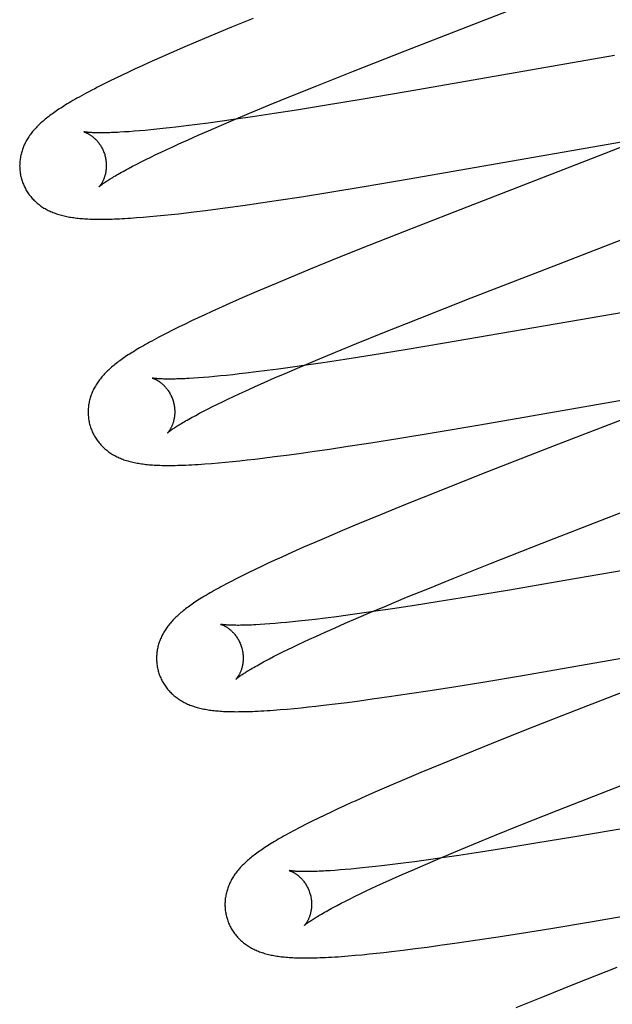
# Model space of a CAD drawing. Header units: inches. Extents: x 0 to 268, y 0 to 174.
# Tile 55 of 79: x 86.162 to 86.299, y 88.99 to 89.217. Entities that reach past the tile are written whole.
import ezdxf

# ---------------------------------------------------------------- set-up
doc = ezdxf.new("R2010")
doc.units = ezdxf.units.IN
doc.header["$LTSCALE"] = 14.749625
doc.header["$MEASUREMENT"] = 0
doc.linetypes.add('HIDDEN', pattern=[0.2, 0.1, -0.1])
doc.layers.add('DEFAULT_2', color=8, linetype='HIDDEN')

msp = doc.modelspace()

# ---------------------------------------------------------------- linework, layer by layer
at = {"layer": 'DEFAULT_2', "color": 8, "linetype": 'HIDDEN'}
for p, q in [((86.21608, 89.21747), (86.21108, 89.21542)), ((86.21108, 89.21542), (86.2072, 89.2138)), ((86.20343, 89.21222), (86.19979, 89.21066)), ((86.2072, 89.2138), (86.20343, 89.21222)), ((86.19979, 89.21066), (86.19715, 89.20951)), ((86.2392, 89.2053), (86.25118, 89.21001)), ((86.19458, 89.20838), (86.19209, 89.20727)), ((86.19715, 89.20951), (86.19458, 89.20838)), ((86.29944, 89.20887), (86.25409, 89.20097)), ((86.18735, 89.20509), (86.18584, 89.20438)), ((86.18889, 89.20581), (86.18735, 89.20509)), ((86.19047, 89.20653), (86.18889, 89.20581)), ((86.19209, 89.20727), (86.19047, 89.20653)), ((86.2308, 89.20195), (86.2392, 89.2053)), ((86.18295, 89.20298), (86.18156, 89.20229)), ((86.18437, 89.20367), (86.18295, 89.20298)), ((86.18584, 89.20438), (86.18437, 89.20367)), ((86.18156, 89.20229), (86.18019, 89.20159)), ((86.22474, 89.19951), (86.2308, 89.20195)), ((86.25409, 89.20097), (86.24143, 89.19882)), ((86.21988, 89.19752), (86.22474, 89.19951)), ((86.24143, 89.19882), (86.23254, 89.19735)), ((86.21522, 89.19558), (86.21988, 89.19752)), ((86.2261, 89.19632), (86.22091, 89.19551)), ((86.23254, 89.19735), (86.2261, 89.19632)), ((86.20838, 89.19368), (86.20571, 89.19332)), ((86.20821, 89.19261), (86.21164, 89.19408)), ((86.21208, 89.1942), (86.20838, 89.19368)), ((86.21164, 89.19408), (86.21522, 89.19558)), ((86.21592, 89.19476), (86.21208, 89.1942)), ((86.22091, 89.19551), (86.21592, 89.19476)), ((86.18864, 89.19143), (86.18748, 89.19134)), ((86.18985, 89.19153), (86.18864, 89.19143)), ((86.19113, 89.19164), (86.18985, 89.19153)), ((86.19245, 89.19176), (86.19113, 89.19164)), ((86.19383, 89.1919), (86.19245, 89.19176)), ((86.19526, 89.19205), (86.19383, 89.1919)), ((86.19674, 89.19221), (86.19526, 89.19205)), ((86.19827, 89.19239), (86.19674, 89.19221)), ((86.20065, 89.19267), (86.19827, 89.19239)), ((86.20313, 89.19298), (86.20065, 89.19267)), ((86.20571, 89.19332), (86.20313, 89.19298)), ((86.20336, 89.1905), (86.20574, 89.19154)), ((86.20574, 89.19154), (86.20821, 89.19261)), ((86.31054, 89.19148), (86.29705, 89.18622)), ((86.18748, 89.19134), (86.18637, 89.19127)), ((86.19891, 89.1885), (86.20108, 89.18949)), ((86.20108, 89.18949), (86.20336, 89.1905)), ((86.19488, 89.18663), (86.19617, 89.18724)), ((86.19617, 89.18724), (86.19752, 89.18787)), ((86.19752, 89.18787), (86.19891, 89.1885)), ((86.25212, 89.18044), (86.30106, 89.18896)), ((86.19023, 89.18437), (86.19131, 89.18491)), ((86.19131, 89.18491), (86.19245, 89.18547)), ((86.19245, 89.18547), (86.19364, 89.18604)), ((86.19364, 89.18604), (86.19488, 89.18663)), ((86.29705, 89.18622), (86.26259, 89.17287)), ((86.18733, 89.18287), (86.18824, 89.18335)), ((86.18824, 89.18335), (86.18921, 89.18385)), ((86.18921, 89.18385), (86.19023, 89.18437)), ((86.2417, 89.17869), (86.25212, 89.18044)), ((86.23381, 89.1774), (86.2417, 89.17869)), ((86.21776, 89.17491), (86.2219, 89.17553)), ((86.2219, 89.17553), (86.22723, 89.17635)), ((86.22723, 89.17635), (86.23381, 89.1774)), ((86.20511, 89.17317), (86.20791, 89.17353)), ((86.20791, 89.17353), (86.21079, 89.17392)), ((86.21079, 89.17392), (86.21373, 89.17433)), ((86.21373, 89.17433), (86.21776, 89.17491)), ((86.1892, 89.17151), (86.19069, 89.17162)), ((86.19069, 89.17162), (86.19225, 89.17175)), ((86.19225, 89.17175), (86.19387, 89.1719)), ((86.19387, 89.1719), (86.19552, 89.17206)), ((86.19552, 89.17206), (86.19718, 89.17224)), ((86.19718, 89.17224), (86.19888, 89.17242)), ((86.19888, 89.17242), (86.20062, 89.17262)), ((86.20062, 89.17262), (86.20239, 89.17283)), ((86.20239, 89.17283), (86.20511, 89.17317)), ((86.26259, 89.17287), (86.24925, 89.16764)), ((86.28653, 89.1608), (86.30961, 89.16974)), ((86.24925, 89.16764), (86.24061, 89.16421)), ((86.24061, 89.16421), (86.23432, 89.16167)), ((86.23432, 89.16167), (86.22923, 89.1596)), ((86.26639, 89.15299), (86.28653, 89.1608)), ((86.2243, 89.15756), (86.22049, 89.15596)), ((86.22923, 89.1596), (86.2243, 89.15756)), ((86.22049, 89.15596), (86.21679, 89.15439)), ((86.2141, 89.15323), (86.21149, 89.15208)), ((86.21679, 89.15439), (86.2141, 89.15323)), ((86.2544, 89.14827), (86.26639, 89.15299)), ((86.32385, 89.15355), (86.26023, 89.14253)), ((86.20896, 89.15096), (86.20651, 89.14986)), ((86.21149, 89.15208), (86.20896, 89.15096)), ((86.20338, 89.14841), (86.20186, 89.14769)), ((86.20493, 89.14913), (86.20338, 89.14841)), ((86.20651, 89.14986), (86.20493, 89.14913)), ((86.24601, 89.14493), (86.2544, 89.14827)), ((86.19889, 89.14626), (86.19749, 89.14557)), ((86.20036, 89.14698), (86.19889, 89.14626)), ((86.20186, 89.14769), (86.20036, 89.14698)), ((86.19616, 89.14489), (86.19491, 89.14425)), ((86.19749, 89.14557), (86.19616, 89.14489)), ((86.23996, 89.14248), (86.24601, 89.14493)), ((86.23511, 89.14049), (86.23996, 89.14248)), ((86.26023, 89.14253), (86.25119, 89.14103)), ((86.23046, 89.13856), (86.23511, 89.14049)), ((86.24356, 89.13979), (86.23727, 89.13881)), ((86.25119, 89.14103), (86.24356, 89.13979)), ((86.22462, 89.13695), (86.22192, 89.13659)), ((86.22348, 89.1356), (86.22689, 89.13706)), ((86.22835, 89.13748), (86.22462, 89.13695)), ((86.22689, 89.13706), (86.23046, 89.13856)), ((86.23223, 89.13805), (86.22835, 89.13748)), ((86.23727, 89.13881), (86.23223, 89.13805)), ((86.20466, 89.13465), (86.20348, 89.13457)), ((86.20589, 89.13476), (86.20466, 89.13465)), ((86.20718, 89.13487), (86.20589, 89.13476)), ((86.20852, 89.135), (86.20718, 89.13487)), ((86.20992, 89.13514), (86.20852, 89.135)), ((86.21136, 89.13529), (86.20992, 89.13514)), ((86.21286, 89.13546), (86.21136, 89.13529)), ((86.21441, 89.13564), (86.21286, 89.13546)), ((86.21681, 89.13593), (86.21441, 89.13564)), ((86.21932, 89.13624), (86.21681, 89.13593)), ((86.22192, 89.13659), (86.21932, 89.13624)), ((86.22102, 89.13453), (86.22348, 89.1356)), ((86.20348, 89.13457), (86.20237, 89.13449)), ((86.21424, 89.1315), (86.2164, 89.13248)), ((86.2164, 89.13248), (86.21866, 89.13349)), ((86.21866, 89.13349), (86.22102, 89.13453)), ((86.21025, 89.12965), (86.21153, 89.13025)), ((86.21153, 89.13025), (86.21286, 89.13087)), ((86.21286, 89.13087), (86.21424, 89.1315)), ((86.26836, 89.12373), (86.31758, 89.13229)), ((86.20567, 89.1274), (86.20673, 89.12793)), ((86.20673, 89.12793), (86.20785, 89.12849)), ((86.20785, 89.12849), (86.20903, 89.12906)), ((86.20903, 89.12906), (86.21025, 89.12965)), ((86.31319, 89.12956), (86.28555, 89.11886)), ((86.20282, 89.12591), (86.20371, 89.12639)), ((86.20371, 89.12639), (86.20466, 89.12688)), ((86.20466, 89.12688), (86.20567, 89.1274)), ((86.25786, 89.12196), (86.26836, 89.12373)), ((86.2499, 89.12065), (86.25786, 89.12196)), ((86.23373, 89.11815), (86.2379, 89.11877)), ((86.2379, 89.11877), (86.24327, 89.1196)), ((86.24327, 89.1196), (86.2499, 89.12065)), ((86.28555, 89.11886), (86.26879, 89.11233)), ((86.22099, 89.11639), (86.22381, 89.11676)), ((86.22381, 89.11676), (86.2267, 89.11715)), ((86.2267, 89.11715), (86.22967, 89.11756)), ((86.22967, 89.11756), (86.23373, 89.11815)), ((86.20648, 89.11483), (86.20808, 89.11497)), ((86.20808, 89.11497), (86.20969, 89.11511)), ((86.20969, 89.11511), (86.21132, 89.11527)), ((86.21132, 89.11527), (86.21299, 89.11545)), ((86.21299, 89.11545), (86.2147, 89.11564)), ((86.2147, 89.11564), (86.21646, 89.11584)), ((86.21646, 89.11584), (86.21824, 89.11605)), ((86.21824, 89.11605), (86.22099, 89.11639)), ((86.26879, 89.11233), (86.25899, 89.10845)), ((86.25899, 89.10845), (86.2516, 89.10549)), ((86.2516, 89.10549), (86.24547, 89.10299)), ((86.24547, 89.10299), (86.24054, 89.10096)), ((86.24054, 89.10096), (86.23672, 89.09935)), ((86.23672, 89.09935), (86.23301, 89.09778)), ((86.23032, 89.09662), (86.2277, 89.09548)), ((86.23301, 89.09778), (86.23032, 89.09662)), ((86.27082, 89.09173), (86.2828, 89.09644)), ((86.33573, 89.0961), (86.28802, 89.08779)), ((86.22516, 89.09435), (86.2227, 89.09324)), ((86.2277, 89.09548), (86.22516, 89.09435)), ((86.21956, 89.0918), (86.21804, 89.09109)), ((86.22111, 89.09252), (86.21956, 89.0918)), ((86.2227, 89.09324), (86.22111, 89.09252)), ((86.26242, 89.08839), (86.27082, 89.09173)), ((86.2151, 89.08967), (86.21367, 89.08897)), ((86.21656, 89.09038), (86.2151, 89.08967)), ((86.21804, 89.09109), (86.21656, 89.09038)), ((86.21229, 89.08828), (86.21099, 89.08761)), ((86.21367, 89.08897), (86.21229, 89.08828)), ((86.25636, 89.08594), (86.26242, 89.08839)), ((86.28802, 89.08779), (86.27522, 89.08561)), ((86.2515, 89.08395), (86.25636, 89.08594)), ((86.27522, 89.08561), (86.2662, 89.08411)), ((86.24683, 89.08201), (86.2515, 89.08395)), ((86.25858, 89.08288), (86.25333, 89.08206)), ((86.2662, 89.08411), (86.25858, 89.08288)), ((86.24063, 89.08019), (86.23792, 89.07982)), ((86.23982, 89.07904), (86.24325, 89.08051)), ((86.24438, 89.08072), (86.24063, 89.08019)), ((86.24325, 89.08051), (86.24683, 89.08201)), ((86.24827, 89.08129), (86.24438, 89.08072)), ((86.25333, 89.08206), (86.24827, 89.08129)), ((86.22118, 89.07792), (86.21996, 89.07783)), ((86.22245, 89.07803), (86.22118, 89.07792)), ((86.22377, 89.07816), (86.22245, 89.07803)), ((86.22515, 89.07829), (86.22377, 89.07816)), ((86.22657, 89.07844), (86.22515, 89.07829)), ((86.22805, 89.0786), (86.22657, 89.07844)), ((86.23037, 89.07887), (86.22805, 89.0786)), ((86.23278, 89.07916), (86.23037, 89.07887)), ((86.2353, 89.07948), (86.23278, 89.07916)), ((86.23497, 89.07693), (86.23735, 89.07797)), ((86.23792, 89.07982), (86.2353, 89.07948)), ((86.23735, 89.07797), (86.23982, 89.07904)), ((86.21881, 89.07774), (86.21771, 89.07767)), ((86.21996, 89.07783), (86.21881, 89.07774)), ((86.23051, 89.07493), (86.23269, 89.07592)), ((86.23269, 89.07592), (86.23497, 89.07693)), ((86.22648, 89.07306), (86.22778, 89.07367)), ((86.22778, 89.07367), (86.22912, 89.07429)), ((86.22912, 89.07429), (86.23051, 89.07493)), ((86.27826, 89.06594), (86.33325, 89.07548)), ((86.22183, 89.0708), (86.22291, 89.07134)), ((86.22291, 89.07134), (86.22405, 89.07189)), ((86.22405, 89.07189), (86.22524, 89.07247)), ((86.22524, 89.07247), (86.22648, 89.07306)), ((86.32855, 89.0726), (86.29182, 89.05837)), ((86.21892, 89.06929), (86.21983, 89.06977)), ((86.21983, 89.06977), (86.2208, 89.07027)), ((86.2208, 89.07027), (86.22183, 89.0708)), ((86.26236, 89.06333), (86.26907, 89.06441)), ((86.26907, 89.06441), (86.27826, 89.06594)), ((86.25162, 89.06167), (86.25691, 89.06247)), ((86.25691, 89.06247), (86.26236, 89.06333)), ((86.23499, 89.05937), (86.23775, 89.05972)), ((86.23775, 89.05972), (86.24059, 89.0601)), ((86.24059, 89.0601), (86.24351, 89.0605)), ((86.24351, 89.0605), (86.2475, 89.06106)), ((86.2475, 89.06106), (86.25162, 89.06167)), ((86.22235, 89.05805), (86.22392, 89.05818)), ((86.22392, 89.05818), (86.22552, 89.05833)), ((86.22552, 89.05833), (86.22716, 89.05849)), ((86.22716, 89.05849), (86.22884, 89.05866)), ((86.22884, 89.05866), (86.23055, 89.05885)), ((86.23055, 89.05885), (86.2323, 89.05905)), ((86.2323, 89.05905), (86.23499, 89.05937)), ((86.29182, 89.05837), (86.27963, 89.05358)), ((86.27963, 89.05358), (86.27102, 89.05016)), ((86.27102, 89.05016), (86.26476, 89.04763)), ((86.26476, 89.04763), (86.2597, 89.04556)), ((86.2982, 89.03949), (86.31831, 89.0473)), ((86.2597, 89.04556), (86.25481, 89.04353)), ((86.25102, 89.04194), (86.24736, 89.04037)), ((86.25481, 89.04353), (86.25102, 89.04194)), ((86.24736, 89.04037), (86.2447, 89.03922)), ((86.28622, 89.03479), (86.2982, 89.03949)), ((86.24212, 89.03808), (86.23961, 89.03696)), ((86.2447, 89.03922), (86.24212, 89.03808)), ((86.23562, 89.03514), (86.23409, 89.03442)), ((86.23719, 89.03586), (86.23562, 89.03514)), ((86.27783, 89.03144), (86.28622, 89.03479)), ((86.23115, 89.03301), (86.22971, 89.0323)), ((86.23261, 89.03371), (86.23115, 89.03301)), ((86.23409, 89.03442), (86.23261, 89.03371)), ((86.22831, 89.0316), (86.22701, 89.03094)), ((86.22971, 89.0323), (86.22831, 89.0316)), ((86.27179, 89.029), (86.27783, 89.03144)), ((86.30303, 89.03087), (86.29031, 89.0287)), ((86.26693, 89.02701), (86.27179, 89.029)), ((86.29031, 89.0287), (86.28134, 89.02721)), ((86.26228, 89.02508), (86.26693, 89.02701)), ((86.27484, 89.02616), (86.26857, 89.02518)), ((86.28134, 89.02721), (86.27484, 89.02616)), ((86.25529, 89.02211), (86.25871, 89.02358)), ((86.25969, 89.02386), (86.25598, 89.02334)), ((86.25871, 89.02358), (86.26228, 89.02508)), ((86.26356, 89.02443), (86.25969, 89.02386)), ((86.26857, 89.02518), (86.26356, 89.02443)), ((86.23735, 89.02116), (86.23613, 89.02106)), ((86.23863, 89.02128), (86.23735, 89.02116)), ((86.23996, 89.0214), (86.23863, 89.02128)), ((86.24135, 89.02154), (86.23996, 89.0214)), ((86.24279, 89.02169), (86.24135, 89.02154)), ((86.24428, 89.02186), (86.24279, 89.02169)), ((86.24581, 89.02203), (86.24428, 89.02186)), ((86.24821, 89.02232), (86.24581, 89.02203)), ((86.2507, 89.02264), (86.24821, 89.02232)), ((86.25329, 89.02297), (86.2507, 89.02264)), ((86.25283, 89.02105), (86.25529, 89.02211)), ((86.25598, 89.02334), (86.25329, 89.02297)), ((86.23496, 89.02098), (86.23385, 89.0209)), ((86.23613, 89.02106), (86.23496, 89.02098)), ((86.24603, 89.01802), (86.2482, 89.019)), ((86.2482, 89.019), (86.25046, 89.02001)), ((86.25046, 89.02001), (86.25283, 89.02105)), ((86.29396, 89.00913), (86.35665, 89.01999)), ((86.24203, 89.01616), (86.24331, 89.01676)), ((86.24331, 89.01676), (86.24465, 89.01738)), ((86.24465, 89.01738), (86.24603, 89.01802)), ((86.23742, 89.0139), (86.23849, 89.01444)), ((86.23849, 89.01444), (86.23962, 89.01499)), ((86.23962, 89.01499), (86.2408, 89.01557)), ((86.2408, 89.01557), (86.24203, 89.01616)), ((86.23454, 89.01241), (86.23544, 89.01289)), ((86.23544, 89.01289), (86.2364, 89.01338)), ((86.2364, 89.01338), (86.23742, 89.0139)), ((86.27804, 89.00652), (86.28476, 89.0076)), ((86.28476, 89.0076), (86.29396, 89.00913)), ((86.2673, 89.00486), (86.27259, 89.00567)), ((86.27259, 89.00567), (86.27804, 89.00652)), ((86.25067, 89.00257), (86.25343, 89.00292)), ((86.25343, 89.00292), (86.25627, 89.00329)), ((86.25627, 89.00329), (86.25919, 89.00369)), ((86.25919, 89.00369), (86.26318, 89.00426)), ((86.26318, 89.00426), (86.2673, 89.00486)), ((86.23802, 89.00125), (86.23961, 89.00138)), ((86.23961, 89.00138), (86.24122, 89.00153)), ((86.24122, 89.00153), (86.24285, 89.00169)), ((86.24285, 89.00169), (86.24452, 89.00186)), ((86.24452, 89.00186), (86.24623, 89.00205)), ((86.24623, 89.00205), (86.24798, 89.00225)), ((86.24798, 89.00225), (86.25067, 89.00257)), ((86.30002, 88.9986), (86.29021, 88.99472)), ((86.29021, 88.99472), (86.28282, 88.99176)), ((86.28282, 88.99176), (86.2767, 88.98926))]:
    msp.add_line(p, q, dxfattribs=at)
for points in [[(86.25118, 89.21001), (86.27353, 89.21867), (86.29849, 89.22836)], [(86.18019, 89.20159), (86.17951, 89.20124), (86.17884, 89.2009), (86.1782, 89.20056), (86.17758, 89.20023), (86.177, 89.19991), (86.17644, 89.19961), (86.17592, 89.19932), (86.17541, 89.19903), (86.17493, 89.19876), (86.17447, 89.1985), (86.17403, 89.19824), (86.17361, 89.19799), (86.1732, 89.19774), (86.17281, 89.1975), (86.17242, 89.19726), (86.17206, 89.19703), (86.1717, 89.1968), (86.17135, 89.19657), (86.17101, 89.19635), (86.17069, 89.19613), (86.17037, 89.19591), (86.17006, 89.1957), (86.16976, 89.19548), (86.16947, 89.19527), (86.16918, 89.19506), (86.1689, 89.19484), (86.16863, 89.19463), (86.16836, 89.19442), (86.1681, 89.19421), (86.16784, 89.194), (86.16759, 89.19378)], [(86.16759, 89.19378), (86.16735, 89.19357), (86.1671, 89.19335), (86.16687, 89.19313), (86.16664, 89.19292), (86.16642, 89.1927), (86.1662, 89.19248), (86.16599, 89.19225), (86.16578, 89.19203), (86.16558, 89.1918), (86.16538, 89.19158), (86.16519, 89.19135), (86.165, 89.19112), (86.16483, 89.19089), (86.16465, 89.19065), (86.16448, 89.19042), (86.16432, 89.19018), (86.16417, 89.18994), (86.16401, 89.1897), (86.16387, 89.18945), (86.16373, 89.1892), (86.16359, 89.18896), (86.16347, 89.18871), (86.16335, 89.18846), (86.16323, 89.18821), (86.16312, 89.18796), (86.16302, 89.18771), (86.16293, 89.18746), (86.16284, 89.1872), (86.16275, 89.18695), (86.16267, 89.18669), (86.1626, 89.18643), (86.16253, 89.18617), (86.16247, 89.18591), (86.16242, 89.18564), (86.16237, 89.18538), (86.16233, 89.18511), (86.16229, 89.18484), (86.16226, 89.18456), (86.16224, 89.18429), (86.16222, 89.18402), (86.16221, 89.18374), (86.1622, 89.18346), (86.16221, 89.18319), (86.16222, 89.18291), (86.16224, 89.18263), (86.16226, 89.18236), (86.16229, 89.18208), (86.16233, 89.1818), (86.16237, 89.18153), (86.16242, 89.18125), (86.16248, 89.18098), (86.16255, 89.18071), (86.16261, 89.18048)], [(86.17703, 89.1913), (86.17702, 89.1913), (86.17701, 89.1913), (86.17702, 89.1913), (86.17704, 89.1913), (86.17706, 89.19129), (86.17709, 89.19128), (86.17713, 89.19127), (86.17718, 89.19126), (86.17723, 89.19124), (86.17728, 89.19122), (86.17735, 89.19119), (86.17741, 89.19117), (86.17749, 89.19114), (86.17756, 89.1911), (86.17764, 89.19106), (86.17773, 89.19102), (86.17782, 89.19098), (86.17791, 89.19093), (86.17801, 89.19088), (86.17811, 89.19082), (86.17822, 89.19076), (86.17832, 89.19069), (86.17843, 89.19062), (86.17855, 89.19055), (86.17866, 89.19047), (86.17878, 89.19039), (86.1789, 89.1903), (86.17902, 89.1902), (86.17915, 89.1901), (86.17927, 89.18999), (86.1794, 89.18988), (86.17953, 89.18976), (86.17966, 89.18964), (86.17979, 89.1895), (86.17992, 89.18937), (86.18005, 89.18922), (86.18018, 89.18907), (86.18031, 89.18891), (86.18044, 89.18874), (86.18057, 89.18857), (86.18069, 89.18839), (86.18082, 89.1882), (86.18094, 89.18801), (86.18106, 89.18781), (86.18117, 89.18761), (86.18128, 89.1874), (86.18138, 89.18718), (86.18148, 89.18696), (86.18157, 89.18674), (86.18166, 89.18651), (86.18174, 89.18628), (86.18182, 89.18604), (86.18188, 89.18583)], [(86.18637, 89.19127), (86.18533, 89.1912), (86.18483, 89.19118), (86.18435, 89.19116), (86.18388, 89.19113), (86.18343, 89.19112), (86.18299, 89.1911), (86.18257, 89.19109), (86.18216, 89.19108), (86.18178, 89.19107), (86.1814, 89.19107), (86.18104, 89.19107), (86.1807, 89.19107), (86.18038, 89.19107), (86.18007, 89.19107), (86.17977, 89.19108), (86.1795, 89.19109), (86.17924, 89.1911), (86.17899, 89.19111), (86.17876, 89.19112), (86.17855, 89.19113), (86.17835, 89.19114), (86.17817, 89.19116), (86.178, 89.19117), (86.17785, 89.19119), (86.17771, 89.1912), (86.17759, 89.19121), (86.17747, 89.19123), (86.17738, 89.19124), (86.17729, 89.19125), (86.17722, 89.19127), (86.17716, 89.19128), (86.17711, 89.19129), (86.17707, 89.19129), (86.17703, 89.1913)], [(86.18188, 89.18583), (86.18194, 89.18562), (86.18199, 89.18538), (86.18204, 89.18514), (86.18209, 89.1849), (86.18212, 89.18465), (86.18215, 89.18441), (86.18217, 89.18417), (86.18219, 89.18394), (86.1822, 89.1837), (86.1822, 89.18347), (86.18219, 89.18324), (86.18218, 89.18302), (86.18217, 89.1828), (86.18215, 89.18259), (86.18212, 89.18238), (86.18209, 89.18217), (86.18206, 89.18197), (86.18202, 89.18178), (86.18198, 89.18159), (86.18194, 89.18141), (86.18189, 89.18124), (86.18184, 89.18107), (86.18179, 89.18091), (86.18173, 89.18075), (86.18168, 89.1806), (86.18162, 89.18046), (86.18157, 89.18032), (86.18151, 89.18019), (86.18145, 89.18006), (86.18139, 89.17994), (86.18133, 89.17982), (86.18128, 89.17971), (86.18122, 89.1796), (86.18116, 89.1795), (86.1811, 89.17941), (86.18105, 89.17932), (86.181, 89.17923), (86.18094, 89.17916), (86.18089, 89.17908), (86.18084, 89.17901), (86.1808, 89.17895), (86.18075, 89.17889), (86.18071, 89.17884), (86.18068, 89.1788), (86.18064, 89.17876), (86.18061, 89.17872), (86.18059, 89.17869), (86.18057, 89.17867), (86.18055, 89.17865), (86.18054, 89.17864), (86.18054, 89.17864)], [(86.18054, 89.17864), (86.18055, 89.17865), (86.18056, 89.17866), (86.18058, 89.17868), (86.18062, 89.17871), (86.18066, 89.17874), (86.1807, 89.17879), (86.18076, 89.17884), (86.18083, 89.17889), (86.18091, 89.17896), (86.181, 89.17903), (86.18111, 89.17911), (86.18122, 89.17919), (86.18135, 89.17929), (86.18149, 89.17939), (86.18164, 89.1795), (86.18181, 89.17961), (86.18199, 89.17974), (86.18219, 89.17987), (86.1824, 89.18001), (86.18262, 89.18015), (86.18286, 89.1803), (86.18311, 89.18046), (86.18338, 89.18063), (86.18367, 89.1808), (86.18396, 89.18098), (86.18428, 89.18117), (86.18461, 89.18136), (86.18495, 89.18156), (86.18531, 89.18176), (86.18568, 89.18197), (86.18607, 89.18219), (86.18647, 89.18241), (86.18689, 89.18263), (86.18733, 89.18287)], [(86.16261, 89.18048), (86.16268, 89.18025), (86.16276, 89.17998), (86.16285, 89.17972), (86.16295, 89.17946), (86.16305, 89.1792), (86.16316, 89.17895), (86.16328, 89.17869), (86.1634, 89.17844), (86.16353, 89.1782), (86.16366, 89.17796), (86.1638, 89.17772), (86.16394, 89.17748), (86.1641, 89.17725), (86.16425, 89.17703), (86.16441, 89.1768), (86.16458, 89.17659), (86.16475, 89.17637), (86.16492, 89.17617), (86.1651, 89.17596), (86.16529, 89.17576), (86.16547, 89.17557), (86.16567, 89.17538), (86.16586, 89.1752), (86.16606, 89.17502), (86.16626, 89.17484), (86.16647, 89.17467), (86.16668, 89.17451), (86.1669, 89.17434), (86.16712, 89.17419), (86.16734, 89.17403), (86.16758, 89.17388), (86.16781, 89.17373), (86.16805, 89.17359), (86.1683, 89.17345), (86.16855, 89.17332), (86.16881, 89.17319), (86.16906, 89.17306), (86.16932, 89.17294), (86.16959, 89.17283), (86.16986, 89.17271), (86.17013, 89.17261), (86.1704, 89.17251), (86.17068, 89.17241), (86.17097, 89.17231), (86.17126, 89.17223), (86.17155, 89.17214), (86.17185, 89.17206), (86.17215, 89.17198), (86.17245, 89.17191), (86.17276, 89.17184), (86.17307, 89.17178), (86.17338, 89.17172), (86.1737, 89.17166), (86.17403, 89.1716), (86.17436, 89.17155), (86.17469, 89.17151), (86.17503, 89.17146), (86.17537, 89.17142), (86.17572, 89.17138), (86.17608, 89.17135), (86.17644, 89.17132), (86.17681, 89.17129), (86.17719, 89.17126), (86.17757, 89.17124), (86.17797, 89.17122), (86.17837, 89.1712), (86.17878, 89.17119), (86.1792, 89.17118), (86.17963, 89.17117), (86.18007, 89.17116), (86.18053, 89.17116), (86.18099, 89.17116), (86.18147, 89.17116), (86.18196, 89.17117), (86.18247, 89.17117), (86.18299, 89.17119), (86.18353, 89.1712), (86.18408, 89.17122), (86.18465, 89.17124), (86.18524, 89.17127), (86.18585, 89.1713), (86.18648, 89.17133), (86.18713, 89.17137), (86.1878, 89.17141), (86.1892, 89.17151)], [(86.19491, 89.14425), (86.19432, 89.14394), (86.19375, 89.14364), (86.19321, 89.14335), (86.19268, 89.14306), (86.19217, 89.14278), (86.19168, 89.14251), (86.19121, 89.14224), (86.19075, 89.14198), (86.19031, 89.14173), (86.18988, 89.14148), (86.18946, 89.14123), (86.18906, 89.14099), (86.18867, 89.14075), (86.1883, 89.14052), (86.18793, 89.14029), (86.18757, 89.14006), (86.18722, 89.13984), (86.18688, 89.13961), (86.18655, 89.13939), (86.18623, 89.13917), (86.18592, 89.13895), (86.18561, 89.13873), (86.18531, 89.13852), (86.18502, 89.1383), (86.18474, 89.13809), (86.18446, 89.13788), (86.18419, 89.13766), (86.18393, 89.13745), (86.18367, 89.13724), (86.18342, 89.13702)], [(86.18342, 89.13702), (86.18317, 89.13681), (86.18293, 89.13659), (86.18269, 89.13637), (86.18246, 89.13615), (86.18224, 89.13593), (86.18202, 89.13571), (86.1818, 89.13549), (86.18159, 89.13527), (86.18139, 89.13504), (86.18119, 89.13481), (86.181, 89.13458), (86.18082, 89.13435), (86.18064, 89.13412), (86.18046, 89.13389), (86.18029, 89.13365), (86.18013, 89.13341), (86.17997, 89.13317), (86.17982, 89.13293), (86.17967, 89.13268), (86.17953, 89.13244), (86.1794, 89.13219), (86.17927, 89.13194), (86.17915, 89.13169), (86.17903, 89.13144), (86.17892, 89.13119), (86.17882, 89.13094), (86.17872, 89.13068), (86.17863, 89.13043), (86.17855, 89.13018), (86.17847, 89.12992), (86.1784, 89.12966), (86.17833, 89.1294), (86.17827, 89.12913), (86.17821, 89.12887), (86.17816, 89.1286), (86.17812, 89.12833), (86.17808, 89.12806), (86.17805, 89.12778), (86.17803, 89.12751), (86.17801, 89.12723), (86.178, 89.12696), (86.178, 89.12668), (86.178, 89.1264), (86.17801, 89.12613), (86.17803, 89.12585), (86.17805, 89.12557), (86.17808, 89.12529), (86.17812, 89.12501), (86.17816, 89.12474), (86.17821, 89.12446), (86.17827, 89.12419), (86.17834, 89.12392), (86.1784, 89.12369)], [(86.19283, 89.13451), (86.19282, 89.13451), (86.19281, 89.13451), (86.19281, 89.13451), (86.19283, 89.13451), (86.19285, 89.1345), (86.19288, 89.13449), (86.19291, 89.13448), (86.19296, 89.13447), (86.19301, 89.13445), (86.19306, 89.13443), (86.19312, 89.13441), (86.19319, 89.13438), (86.19326, 89.13435), (86.19334, 89.13432), (86.19342, 89.13428), (86.19351, 89.13424), (86.1936, 89.13419), (86.19369, 89.13415), (86.19379, 89.13409), (86.19389, 89.13404), (86.19399, 89.13398), (86.1941, 89.13391), (86.19421, 89.13384), (86.19432, 89.13377), (86.19444, 89.13369), (86.19456, 89.1336), (86.19468, 89.13351), (86.1948, 89.13342), (86.19492, 89.13332), (86.19505, 89.13321), (86.19518, 89.1331), (86.19531, 89.13298), (86.19544, 89.13286), (86.19557, 89.13272), (86.1957, 89.13259), (86.19583, 89.13244), (86.19596, 89.13229), (86.19609, 89.13213), (86.19622, 89.13196), (86.19635, 89.13179), (86.19648, 89.13161), (86.1966, 89.13142), (86.19672, 89.13123), (86.19684, 89.13103), (86.19696, 89.13082), (86.19706, 89.13061), (86.19717, 89.1304), (86.19727, 89.13018), (86.19736, 89.12995), (86.19745, 89.12972), (86.19753, 89.12949), (86.19761, 89.12925), (86.19767, 89.12904)], [(86.20237, 89.13449), (86.20131, 89.13442), (86.2008, 89.1344), (86.20031, 89.13437), (86.19983, 89.13435), (86.19937, 89.13433), (86.19893, 89.13432), (86.1985, 89.1343), (86.19809, 89.13429), (86.19769, 89.13428), (86.19731, 89.13428), (86.19695, 89.13428), (86.1966, 89.13428), (86.19627, 89.13428), (86.19595, 89.13428), (86.19565, 89.13429), (86.19537, 89.13429), (86.1951, 89.1343), (86.19485, 89.13431), (86.19462, 89.13432), (86.1944, 89.13434), (86.1942, 89.13435), (86.19401, 89.13436), (86.19384, 89.13438), (86.19368, 89.13439), (86.19354, 89.13441), (86.19341, 89.13442), (86.19329, 89.13443), (86.19319, 89.13445), (86.1931, 89.13446), (86.19303, 89.13447), (86.19296, 89.13448), (86.19291, 89.13449), (86.19287, 89.1345), (86.19284, 89.13451), (86.19283, 89.13451)], [(86.19767, 89.12904), (86.19773, 89.12883), (86.19778, 89.12859), (86.19783, 89.12835), (86.19788, 89.1281), (86.19791, 89.12786), (86.19794, 89.12762), (86.19796, 89.12738), (86.19798, 89.12714), (86.19799, 89.12691), (86.19799, 89.12667), (86.19798, 89.12645), (86.19797, 89.12622), (86.19796, 89.126), (86.19794, 89.12579), (86.19791, 89.12558), (86.19788, 89.12537), (86.19785, 89.12518), (86.19781, 89.12498), (86.19777, 89.1248), (86.19772, 89.12462), (86.19768, 89.12444), (86.19763, 89.12427), (86.19758, 89.12411), (86.19752, 89.12395), (86.19747, 89.1238), (86.19741, 89.12366), (86.19735, 89.12352), (86.1973, 89.12339), (86.19724, 89.12326), (86.19718, 89.12314), (86.19712, 89.12302), (86.19706, 89.12291), (86.19701, 89.12281), (86.19695, 89.12271), (86.19689, 89.12261), (86.19684, 89.12252), (86.19678, 89.12244), (86.19673, 89.12236), (86.19668, 89.12229), (86.19663, 89.12222), (86.19658, 89.12216), (86.19654, 89.1221), (86.1965, 89.12205), (86.19646, 89.122), (86.19643, 89.12196), (86.1964, 89.12193), (86.19638, 89.1219), (86.19636, 89.12188), (86.19634, 89.12186), (86.19633, 89.12185), (86.19633, 89.12185)], [(86.19633, 89.12185), (86.19634, 89.12186), (86.19636, 89.12187), (86.19638, 89.1219), (86.19641, 89.12193), (86.19646, 89.12196), (86.19651, 89.12201), (86.19657, 89.12206), (86.19664, 89.12212), (86.19673, 89.12218), (86.19682, 89.12226), (86.19693, 89.12234), (86.19705, 89.12243), (86.19718, 89.12252), (86.19732, 89.12263), (86.19748, 89.12274), (86.19765, 89.12285), (86.19783, 89.12298), (86.19803, 89.12311), (86.19825, 89.12325), (86.19848, 89.1234), (86.19872, 89.12356), (86.19898, 89.12372), (86.19925, 89.12389), (86.19954, 89.12406), (86.19984, 89.12424), (86.20016, 89.12443), (86.2005, 89.12462), (86.20085, 89.12482), (86.20121, 89.12503), (86.20159, 89.12524), (86.20198, 89.12546), (86.20239, 89.12568), (86.20282, 89.12591)], [(86.1784, 89.12369), (86.17847, 89.12346), (86.17855, 89.12319), (86.17864, 89.12292), (86.17874, 89.12266), (86.17884, 89.1224), (86.17896, 89.12214), (86.17907, 89.12189), (86.1792, 89.12164), (86.17932, 89.12139), (86.17946, 89.12115), (86.1796, 89.12091), (86.17975, 89.12067), (86.1799, 89.12044), (86.18006, 89.12021), (86.18022, 89.11999), (86.18039, 89.11977), (86.18056, 89.11956), (86.18074, 89.11935), (86.18092, 89.11915), (86.1811, 89.11895), (86.18129, 89.11875), (86.18148, 89.11856), (86.18168, 89.11838), (86.18188, 89.1182), (86.18209, 89.11802), (86.1823, 89.11785), (86.18251, 89.11769), (86.18273, 89.11752), (86.18295, 89.11736), (86.18318, 89.11721), (86.18341, 89.11706), (86.18365, 89.11691), (86.1839, 89.11677), (86.18415, 89.11663), (86.1844, 89.11649), (86.18466, 89.11636), (86.18492, 89.11624), (86.18518, 89.11612), (86.18545, 89.11601), (86.18572, 89.11589), (86.18599, 89.11579), (86.18627, 89.11569), (86.18656, 89.11559), (86.18684, 89.1155), (86.18714, 89.11541), (86.18743, 89.11532), (86.18773, 89.11524), (86.18803, 89.11517), (86.18834, 89.1151), (86.18865, 89.11503), (86.18897, 89.11496), (86.18929, 89.1149), (86.18961, 89.11485), (86.18994, 89.11479), (86.19028, 89.11474), (86.19062, 89.1147), (86.19097, 89.11465), (86.19132, 89.11461), (86.19169, 89.11458), (86.19206, 89.11454), (86.19244, 89.11451), (86.19284, 89.11448), (86.19324, 89.11446), (86.19366, 89.11443), (86.1941, 89.11441), (86.19454, 89.1144), (86.19501, 89.11438), (86.19548, 89.11437), (86.19598, 89.11437), (86.19648, 89.11437), (86.19701, 89.11437), (86.19755, 89.11437), (86.19811, 89.11438), (86.1987, 89.11439), (86.1993, 89.11441), (86.19992, 89.11443), (86.20057, 89.11446), (86.20124, 89.11449), (86.20193, 89.11452), (86.20265, 89.11456), (86.20339, 89.11461), (86.20414, 89.11466), (86.20491, 89.11471), (86.20648, 89.11483)], [(86.2828, 89.09644), (86.30627, 89.10554), (86.33011, 89.11479)], [(86.21099, 89.08761), (86.21037, 89.08729), (86.20978, 89.08698), (86.20921, 89.08667), (86.20866, 89.08637), (86.20813, 89.08608), (86.20762, 89.0858), (86.20712, 89.08552), (86.20664, 89.08525), (86.20618, 89.08499), (86.20574, 89.08473), (86.20531, 89.08447), (86.20489, 89.08422), (86.20449, 89.08398), (86.2041, 89.08374), (86.20372, 89.0835), (86.20335, 89.08326), (86.203, 89.08303), (86.20265, 89.08281), (86.20232, 89.08258), (86.20199, 89.08236), (86.20168, 89.08214), (86.20137, 89.08192), (86.20107, 89.0817), (86.20078, 89.08149), (86.2005, 89.08128), (86.20022, 89.08106), (86.19995, 89.08085), (86.19969, 89.08063), (86.19943, 89.08042), (86.19918, 89.08021)], [(86.19918, 89.08021), (86.19893, 89.07999), (86.19869, 89.07978), (86.19846, 89.07956), (86.19823, 89.07934), (86.19801, 89.07912), (86.19779, 89.0789), (86.19757, 89.07868), (86.19737, 89.07845), (86.19716, 89.07823), (86.19697, 89.078), (86.19678, 89.07777), (86.19659, 89.07754), (86.19641, 89.07731), (86.19624, 89.07708), (86.19607, 89.07684), (86.19591, 89.0766), (86.19575, 89.07636), (86.1956, 89.07612), (86.19545, 89.07588), (86.19531, 89.07563), (86.19518, 89.07538), (86.19505, 89.07513), (86.19493, 89.07488), (86.19482, 89.07463), (86.19471, 89.07438), (86.19461, 89.07413), (86.19451, 89.07388), (86.19442, 89.07363), (86.19434, 89.07337), (86.19426, 89.07311), (86.19418, 89.07285), (86.19412, 89.07259), (86.19406, 89.07233), (86.194, 89.07206), (86.19395, 89.0718), (86.19391, 89.07153), (86.19387, 89.07126), (86.19384, 89.07098), (86.19382, 89.07071), (86.1938, 89.07044), (86.19379, 89.07016), (86.19379, 89.06988), (86.19379, 89.06961), (86.1938, 89.06933), (86.19382, 89.06905), (86.19384, 89.06877), (86.19387, 89.0685), (86.19391, 89.06822), (86.19395, 89.06795), (86.19401, 89.06767), (86.19406, 89.0674), (86.19413, 89.06713), (86.19419, 89.06689)], [(86.20862, 89.07772), (86.20861, 89.07772), (86.2086, 89.07772), (86.2086, 89.07772), (86.2086, 89.07772), (86.20861, 89.07772), (86.20864, 89.07771), (86.20866, 89.0777), (86.2087, 89.07769), (86.20874, 89.07768), (86.20879, 89.07766), (86.20885, 89.07764), (86.20891, 89.07762), (86.20898, 89.07759), (86.20905, 89.07756), (86.20912, 89.07753), (86.20921, 89.07749), (86.20929, 89.07745), (86.20938, 89.07741), (86.20948, 89.07736), (86.20957, 89.07731), (86.20967, 89.07725), (86.20978, 89.07719), (86.20988, 89.07712), (86.20999, 89.07706), (86.21011, 89.07698), (86.21022, 89.0769), (86.21034, 89.07682), (86.21046, 89.07673), (86.21058, 89.07663), (86.21071, 89.07653), (86.21084, 89.07643), (86.21096, 89.07631), (86.21109, 89.07619), (86.21122, 89.07607), (86.21135, 89.07594), (86.21149, 89.0758), (86.21162, 89.07565), (86.21175, 89.0755), (86.21188, 89.07534), (86.21201, 89.07518), (86.21214, 89.075), (86.21227, 89.07482), (86.21239, 89.07464), (86.21251, 89.07444), (86.21263, 89.07424), (86.21274, 89.07404), (86.21285, 89.07382), (86.21296, 89.07361), (86.21306, 89.07339), (86.21315, 89.07316), (86.21324, 89.07293), (86.21332, 89.0727), (86.2134, 89.07246), (86.21346, 89.07225)], [(86.21771, 89.07767), (86.21668, 89.07761), (86.21618, 89.07758), (86.2157, 89.07756), (86.21524, 89.07754), (86.21479, 89.07753), (86.21436, 89.07751), (86.21395, 89.0775), (86.21355, 89.07749), (86.21316, 89.07749), (86.21279, 89.07748), (86.21244, 89.07748), (86.21211, 89.07749), (86.21179, 89.07749), (86.21149, 89.07749), (86.2112, 89.0775), (86.21093, 89.07751), (86.21068, 89.07752), (86.21044, 89.07753), (86.21022, 89.07754), (86.21001, 89.07756), (86.20982, 89.07757), (86.20965, 89.07758), (86.20949, 89.0776), (86.20934, 89.07761), (86.20921, 89.07763), (86.2091, 89.07764), (86.20899, 89.07765), (86.2089, 89.07767), (86.20883, 89.07768), (86.20876, 89.07769), (86.20871, 89.0777), (86.20866, 89.07771), (86.20863, 89.07771), (86.20862, 89.07772)], [(86.21346, 89.07225), (86.21352, 89.07204), (86.21357, 89.0718), (86.21362, 89.07156), (86.21367, 89.07131), (86.2137, 89.07107), (86.21373, 89.07083), (86.21375, 89.07059), (86.21377, 89.07035), (86.21378, 89.07012), (86.21378, 89.06989), (86.21378, 89.06966), (86.21377, 89.06944), (86.21375, 89.06922), (86.21373, 89.069), (86.2137, 89.06879), (86.21367, 89.06859), (86.21364, 89.06839), (86.2136, 89.0682), (86.21356, 89.06801), (86.21352, 89.06783), (86.21347, 89.06766), (86.21342, 89.06749), (86.21337, 89.06733), (86.21332, 89.06717), (86.21326, 89.06702), (86.21321, 89.06688), (86.21315, 89.06674), (86.21309, 89.0666), (86.21303, 89.06648), (86.21297, 89.06635), (86.21292, 89.06624), (86.21286, 89.06613), (86.2128, 89.06602), (86.21274, 89.06592), (86.21269, 89.06583), (86.21263, 89.06574), (86.21258, 89.06565), (86.21252, 89.06557), (86.21247, 89.0655), (86.21243, 89.06543), (86.21238, 89.06537), (86.21234, 89.06531), (86.21229, 89.06526), (86.21226, 89.06521), (86.21222, 89.06517), (86.21219, 89.06514), (86.21217, 89.06511), (86.21215, 89.06509), (86.21213, 89.06507), (86.21212, 89.06506), (86.21212, 89.06505)], [(86.21212, 89.06506), (86.21213, 89.06506), (86.21214, 89.06508), (86.21217, 89.0651), (86.2122, 89.06513), (86.21224, 89.06516), (86.21229, 89.06521), (86.21235, 89.06526), (86.21242, 89.06531), (86.2125, 89.06538), (86.21259, 89.06545), (86.21269, 89.06553), (86.21281, 89.06561), (86.21294, 89.06571), (86.21308, 89.06581), (86.21323, 89.06592), (86.2134, 89.06604), (86.21358, 89.06616), (86.21377, 89.06629), (86.21398, 89.06643), (86.21421, 89.06657), (86.21445, 89.06673), (86.2147, 89.06689), (86.21497, 89.06705), (86.21526, 89.06723), (86.21556, 89.0674), (86.21587, 89.06759), (86.2162, 89.06778), (86.21654, 89.06798), (86.2169, 89.06818), (86.21728, 89.06839), (86.21767, 89.06861), (86.21807, 89.06883), (86.21849, 89.06906), (86.21892, 89.06929)], [(86.19419, 89.06689), (86.19426, 89.06667), (86.19434, 89.0664), (86.19443, 89.06613), (86.19453, 89.06587), (86.19463, 89.06561), (86.19474, 89.06536), (86.19486, 89.0651), (86.19498, 89.06485), (86.19511, 89.0646), (86.19525, 89.06436), (86.19539, 89.06412), (86.19554, 89.06389), (86.19569, 89.06366), (86.19584, 89.06343), (86.19601, 89.06321), (86.19617, 89.06299), (86.19634, 89.06277), (86.19652, 89.06257), (86.1967, 89.06236), (86.19689, 89.06216), (86.19707, 89.06197), (86.19727, 89.06178), (86.19746, 89.06159), (86.19767, 89.06141), (86.19787, 89.06124), (86.19808, 89.06107), (86.19829, 89.0609), (86.19851, 89.06074), (86.19873, 89.06058), (86.19896, 89.06043), (86.19919, 89.06028), (86.19943, 89.06013), (86.19967, 89.05998), (86.19992, 89.05985), (86.20018, 89.05971), (86.20043, 89.05958), (86.20069, 89.05946), (86.20095, 89.05934), (86.20122, 89.05922), (86.20149, 89.05911), (86.20176, 89.05901), (86.20204, 89.0589), (86.20232, 89.05881), (86.20261, 89.05871), (86.2029, 89.05862), (86.2032, 89.05854), (86.20349, 89.05846), (86.2038, 89.05838), (86.2041, 89.05831), (86.20441, 89.05824), (86.20473, 89.05818), (86.20505, 89.05812), (86.20537, 89.05806), (86.20569, 89.05801), (86.20603, 89.05796), (86.20636, 89.05791), (86.2067, 89.05787), (86.20705, 89.05783), (86.2074, 89.05779), (86.20775, 89.05776), (86.20812, 89.05773), (86.20849, 89.0577), (86.20887, 89.05767), (86.20926, 89.05765), (86.20965, 89.05763), (86.21006, 89.05762), (86.21047, 89.0576), (86.2109, 89.05759), (86.21134, 89.05758), (86.21179, 89.05758), (86.21225, 89.05757), (86.21273, 89.05758), (86.21322, 89.05758), (86.21373, 89.05759), (86.21426, 89.0576), (86.2148, 89.05761), (86.21537, 89.05763), (86.21596, 89.05765), (86.21657, 89.05767), (86.2172, 89.0577), (86.21787, 89.05774), (86.21856, 89.05778), (86.21928, 89.05782), (86.22003, 89.05787), (86.2208, 89.05793), (86.22235, 89.05805)], [(86.23961, 89.03696), (86.2388, 89.03659), (86.23719, 89.03586)], [(86.22701, 89.03094), (86.2264, 89.03062), (86.22582, 89.03032), (86.22526, 89.03002), (86.22473, 89.02973), (86.22421, 89.02945), (86.22371, 89.02918), (86.22323, 89.02891), (86.22276, 89.02865), (86.22231, 89.02839), (86.22187, 89.02814), (86.22145, 89.02789), (86.22104, 89.02765), (86.22064, 89.02741), (86.22025, 89.02717), (86.21988, 89.02694), (86.21951, 89.02671), (86.21916, 89.02648), (86.21881, 89.02626), (86.21847, 89.02603), (86.21814, 89.02581), (86.21782, 89.02559), (86.21751, 89.02537), (86.2172, 89.02516), (86.2169, 89.02494), (86.21661, 89.02473), (86.21633, 89.02451), (86.21605, 89.0243), (86.21578, 89.02409), (86.21552, 89.02387), (86.21526, 89.02366), (86.215, 89.02344)], [(86.215, 89.02344), (86.21476, 89.02323), (86.21452, 89.02301), (86.21428, 89.0228), (86.21405, 89.02258), (86.21382, 89.02236), (86.2136, 89.02214), (86.21339, 89.02191), (86.21318, 89.02169), (86.21298, 89.02146), (86.21278, 89.02124), (86.21259, 89.02101), (86.2124, 89.02078), (86.21222, 89.02054), (86.21205, 89.02031), (86.21188, 89.02007), (86.21171, 89.01983), (86.21156, 89.01959), (86.2114, 89.01935), (86.21126, 89.01911), (86.21112, 89.01886), (86.21098, 89.01861), (86.21085, 89.01836), (86.21073, 89.01811), (86.21062, 89.01786), (86.21051, 89.01761), (86.2104, 89.01736), (86.21031, 89.01711), (86.21022, 89.01685), (86.21013, 89.0166), (86.21005, 89.01634), (86.20998, 89.01608), (86.20991, 89.01582), (86.20985, 89.01555), (86.20979, 89.01529), (86.20974, 89.01502), (86.2097, 89.01475), (86.20966, 89.01448), (86.20963, 89.0142), (86.20961, 89.01393), (86.20959, 89.01365), (86.20958, 89.01338), (86.20958, 89.0131), (86.20958, 89.01282), (86.20959, 89.01254), (86.20961, 89.01227), (86.20963, 89.01199), (86.20966, 89.01171), (86.2097, 89.01143), (86.20974, 89.01116), (86.2098, 89.01088), (86.20986, 89.01061), (86.20992, 89.01034), (86.20998, 89.0101)], [(86.22441, 89.02093), (86.2244, 89.02093), (86.22439, 89.02093), (86.22439, 89.02093), (86.22441, 89.02093), (86.22443, 89.02092), (86.22446, 89.02091), (86.2245, 89.0209), (86.22454, 89.02088), (86.22459, 89.02087), (86.22465, 89.02085), (86.22471, 89.02082), (86.22478, 89.02079), (86.22485, 89.02076), (86.22493, 89.02073), (86.22501, 89.02069), (86.2251, 89.02065), (86.22519, 89.02061), (86.22528, 89.02056), (86.22538, 89.02051), (86.22548, 89.02045), (86.22558, 89.02039), (86.22569, 89.02032), (86.2258, 89.02026), (86.22591, 89.02018), (86.22603, 89.0201), (86.22615, 89.02002), (86.22627, 89.01993), (86.22639, 89.01983), (86.22651, 89.01973), (86.22664, 89.01962), (86.22677, 89.01951), (86.22689, 89.01939), (86.22702, 89.01927), (86.22716, 89.01914), (86.22729, 89.019), (86.22742, 89.01885), (86.22755, 89.0187), (86.22768, 89.01854), (86.22781, 89.01838), (86.22794, 89.0182), (86.22806, 89.01802), (86.22819, 89.01784), (86.22831, 89.01764), (86.22843, 89.01744), (86.22854, 89.01724), (86.22865, 89.01703), (86.22875, 89.01681), (86.22885, 89.01659), (86.22895, 89.01637), (86.22903, 89.01614), (86.22912, 89.0159), (86.22919, 89.01567), (86.22925, 89.01546)], [(86.23385, 89.0209), (86.2328, 89.02084), (86.23229, 89.02081), (86.23181, 89.02079), (86.23133, 89.02076), (86.23088, 89.02075), (86.23044, 89.02073), (86.23001, 89.02072), (86.2296, 89.02071), (86.22921, 89.0207), (86.22883, 89.0207), (86.22847, 89.02069), (86.22813, 89.02069), (86.2278, 89.02069), (86.22749, 89.0207), (86.22719, 89.0207), (86.22691, 89.02071), (86.22665, 89.02072), (86.2264, 89.02073), (86.22617, 89.02074), (86.22595, 89.02075), (86.22575, 89.02077), (86.22557, 89.02078), (86.2254, 89.0208), (86.22524, 89.02081), (86.2251, 89.02083), (86.22497, 89.02084), (86.22486, 89.02085), (86.22476, 89.02087), (86.22467, 89.02088), (86.2246, 89.02089), (86.22454, 89.0209), (86.22449, 89.02091), (86.22445, 89.02092), (86.22442, 89.02092), (86.22441, 89.02093)], [(86.22925, 89.01546), (86.22931, 89.01525), (86.22936, 89.01501), (86.22941, 89.01477), (86.22946, 89.01452), (86.22949, 89.01428), (86.22952, 89.01404), (86.22954, 89.0138), (86.22956, 89.01356), (86.22957, 89.01333), (86.22957, 89.0131), (86.22957, 89.01287), (86.22956, 89.01264), (86.22954, 89.01242), (86.22952, 89.01221), (86.22949, 89.012), (86.22946, 89.0118), (86.22943, 89.0116), (86.22939, 89.01141), (86.22935, 89.01122), (86.22931, 89.01104), (86.22926, 89.01086), (86.22921, 89.0107), (86.22916, 89.01053), (86.22911, 89.01038), (86.22905, 89.01023), (86.229, 89.01008), (86.22894, 89.00994), (86.22888, 89.00981), (86.22882, 89.00968), (86.22876, 89.00956), (86.22871, 89.00945), (86.22865, 89.00933), (86.22859, 89.00923), (86.22853, 89.00913), (86.22848, 89.00903), (86.22842, 89.00894), (86.22837, 89.00886), (86.22831, 89.00878), (86.22826, 89.00871), (86.22822, 89.00864), (86.22817, 89.00858), (86.22813, 89.00852), (86.22809, 89.00847), (86.22805, 89.00842), (86.22801, 89.00838), (86.22798, 89.00835), (86.22796, 89.00832), (86.22794, 89.0083), (86.22792, 89.00828), (86.22791, 89.00827), (86.22791, 89.00826)], [(86.22791, 89.00826), (86.22792, 89.00827), (86.22793, 89.00829), (86.22796, 89.00831), (86.22799, 89.00833), (86.22802, 89.00837), (86.22807, 89.00841), (86.22812, 89.00845), (86.22819, 89.00851), (86.22826, 89.00857), (86.22835, 89.00863), (86.22845, 89.00871), (86.22855, 89.00879), (86.22868, 89.00888), (86.22881, 89.00898), (86.22896, 89.00908), (86.22912, 89.0092), (86.2293, 89.00932), (86.22949, 89.00945), (86.22969, 89.00958), (86.22991, 89.00972), (86.23014, 89.00987), (86.23039, 89.01003), (86.23066, 89.01019), (86.23093, 89.01037), (86.23123, 89.01054), (86.23153, 89.01072), (86.23186, 89.01091), (86.2322, 89.01111), (86.23255, 89.01131), (86.23292, 89.01152), (86.2333, 89.01173), (86.2337, 89.01195), (86.23411, 89.01218), (86.23454, 89.01241)], [(86.20998, 89.0101), (86.21005, 89.00987), (86.21013, 89.00961), (86.21022, 89.00934), (86.21032, 89.00908), (86.21043, 89.00882), (86.21054, 89.00856), (86.21065, 89.00831), (86.21078, 89.00806), (86.21091, 89.00781), (86.21104, 89.00757), (86.21118, 89.00733), (86.21133, 89.00709), (86.21148, 89.00686), (86.21164, 89.00663), (86.2118, 89.00641), (86.21197, 89.00619), (86.21214, 89.00598), (86.21231, 89.00577), (86.2125, 89.00557), (86.21268, 89.00537), (86.21287, 89.00517), (86.21306, 89.00498), (86.21326, 89.0048), (86.21346, 89.00462), (86.21367, 89.00444), (86.21388, 89.00427), (86.21409, 89.00411), (86.21431, 89.00394), (86.21453, 89.00379), (86.21476, 89.00363), (86.21499, 89.00348), (86.21523, 89.00333), (86.21547, 89.00319), (86.21572, 89.00305), (86.21598, 89.00291), (86.21623, 89.00278), (86.21649, 89.00266), (86.21676, 89.00254), (86.21702, 89.00243), (86.21729, 89.00232), (86.21757, 89.00221), (86.21785, 89.00211), (86.21813, 89.00201), (86.21842, 89.00192), (86.21871, 89.00183), (86.219, 89.00174), (86.2193, 89.00166), (86.2196, 89.00159), (86.21991, 89.00152), (86.22022, 89.00145), (86.22054, 89.00138), (86.22086, 89.00132), (86.22118, 89.00127), (86.22151, 89.00121), (86.22184, 89.00116), (86.22219, 89.00112), (86.22253, 89.00107), (86.22289, 89.00103), (86.22325, 89.001), (86.22363, 89.00096), (86.22401, 89.00093), (86.2244, 89.0009), (86.22481, 89.00087), (86.22523, 89.00085), (86.22566, 89.00083), (86.22611, 89.00082), (86.22657, 89.0008), (86.22704, 89.00079), (86.22753, 89.00079), (86.22804, 89.00078), (86.22856, 89.00078), (86.22911, 89.00079), (86.22967, 89.0008), (86.23025, 89.00081), (86.23085, 89.00083), (86.23147, 89.00085), (86.23211, 89.00087), (86.23278, 89.0009), (86.23347, 89.00094), (86.23419, 89.00098), (86.23493, 89.00102), (86.23568, 89.00107), (86.23645, 89.00112), (86.23802, 89.00125)]]:
    msp.add_lwpolyline(points, dxfattribs=at)

doc.saveas('drawing.dxf')
